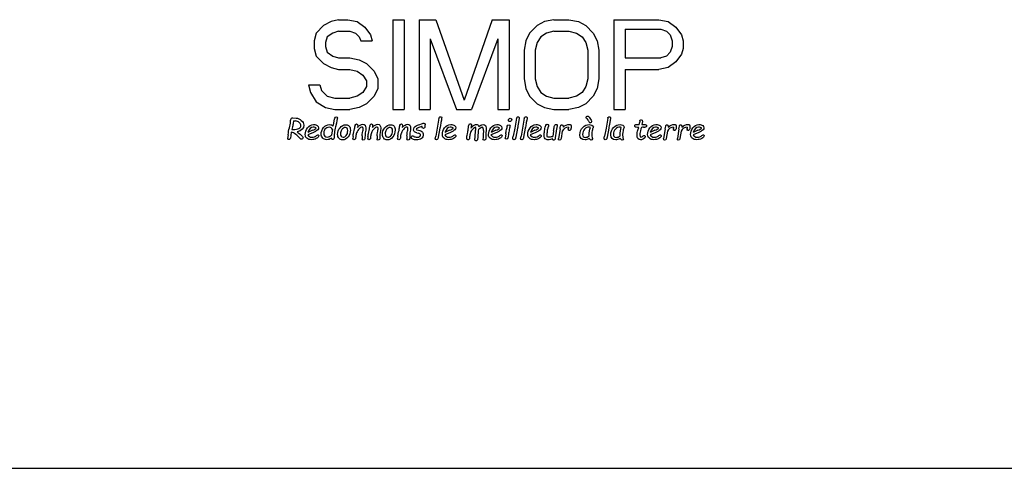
# Model space of a CAD drawing. Header units: millimetres. Extents: x 0 to 420, y 0 to 297.
# Tile 11 of 29: x 136 to 201, y 203 to 232. Entities that reach past the tile are written whole.
import ezdxf

# ---------------------------------------------------------------- set-up
doc = ezdxf.new("R2010")
doc.units = ezdxf.units.MM
doc.header["$LTSCALE"] = 23.1
doc.layers.get('0').update_dxf_attribs({"linetype": 'CONTINUOUS'})
doc.layers.add('08_SURFACES', color=7, linetype='CONTINUOUS')

msp = doc.modelspace()

# ---------------------------------------------------------------- linework, layer by layer
at = {"color": 7, "linetype": 'Continuous'}
msp.add_line((68.716, 202.533), (265.61, 202.533), dxfattribs=at)
at = {"layer": '08_SURFACES', "color": 7, "linetype": 'Continuous'}
for p, q in [((156.255, 232.106), (155.759, 231.852)), ((156.751, 232.232), (156.255, 232.106)), ((156.751, 232.232), (157.371, 232.232)), ((157.371, 232.232), (157.991, 232.106)), ((157.991, 232.106), (158.486, 231.726)), ((160.346, 232.232), (160.346, 226.282)), ((160.346, 232.232), (161.09, 232.232)), ((161.09, 232.232), (161.09, 226.282)), ((162.081, 232.232), (162.081, 226.282)), ((162.081, 232.232), (163.197, 232.232)), ((163.197, 232.232), (165.056, 226.915)), ((166.916, 232.232), (165.056, 226.915)), ((166.916, 232.232), (168.031, 232.232)), ((168.031, 232.232), (168.031, 226.282)), ((170.386, 232.106), (169.891, 231.852)), ((171.006, 232.232), (170.386, 232.106)), ((171.006, 232.232), (171.998, 232.232)), ((171.998, 232.232), (172.618, 232.106)), ((172.618, 232.106), (173.113, 231.852)), ((174.973, 232.232), (174.973, 226.282)), ((174.973, 232.232), (177.948, 232.232)), ((177.948, 232.232), (178.568, 232.106)), ((178.568, 232.106), (179.063, 231.726)), ((155.263, 231.346), (155.14, 230.84)), ((155.759, 231.852), (155.263, 231.346)), ((156.379, 231.346), (156.007, 231.093)), ((156.751, 231.473), (156.379, 231.346)), ((156.751, 231.473), (157.495, 231.473)), ((157.495, 231.473), (157.867, 231.346)), ((157.867, 231.346), (158.115, 231.093)), ((158.486, 231.726), (158.858, 231.22)), ((169.395, 231.346), (169.147, 230.84)), ((169.891, 231.852), (169.395, 231.346)), ((170.51, 231.346), (170.138, 231.093)), ((171.006, 231.473), (170.51, 231.346)), ((171.006, 231.473), (171.998, 231.473)), ((171.998, 231.473), (172.494, 231.346)), ((172.494, 231.346), (172.866, 231.093)), ((173.113, 231.852), (173.609, 231.346)), ((173.609, 231.346), (173.857, 230.84)), ((175.717, 231.599), (178.072, 231.599)), ((175.717, 231.599), (175.717, 229.7)), ((178.072, 231.599), (178.444, 231.473)), ((178.444, 231.473), (178.692, 231.22)), ((179.063, 231.726), (179.435, 231.22)), ((155.14, 230.84), (155.14, 230.333)), ((156.007, 231.093), (155.883, 230.713)), ((155.883, 230.713), (155.883, 230.46)), ((158.115, 231.093), (158.238, 230.84)), ((158.238, 230.84), (158.982, 230.84)), ((158.858, 231.22), (158.982, 230.84)), ((162.825, 230.966), (162.825, 226.282)), ((162.825, 230.966), (164.56, 226.282)), ((167.287, 230.966), (165.552, 226.282)), ((167.287, 230.966), (167.287, 226.282)), ((169.147, 230.84), (169.023, 230.207)), ((169.891, 230.713), (169.767, 230.207)), ((170.138, 231.093), (169.891, 230.713)), ((172.866, 231.093), (173.113, 230.713)), ((173.113, 230.713), (173.237, 230.207)), ((173.857, 230.84), (173.981, 230.207)), ((178.692, 231.22), (178.816, 230.84)), ((178.816, 230.84), (178.816, 230.46)), ((179.435, 231.22), (179.559, 230.84)), ((179.559, 230.84), (179.559, 230.333)), ((155.14, 230.333), (155.263, 229.827)), ((155.883, 230.46), (156.007, 230.08)), ((156.007, 230.08), (156.379, 229.827)), ((169.023, 230.207), (169.023, 228.308)), ((169.767, 230.207), (169.767, 228.308)), ((173.237, 230.207), (173.237, 228.308)), ((173.981, 230.207), (173.981, 228.308)), ((178.692, 230.08), (178.444, 229.827)), ((178.816, 230.46), (178.692, 230.08)), ((179.435, 229.954), (179.063, 229.447)), ((179.559, 230.333), (179.435, 229.954)), ((155.263, 229.827), (155.759, 229.321)), ((155.759, 229.321), (156.255, 229.067)), ((156.379, 229.827), (156.751, 229.7)), ((156.751, 229.7), (157.495, 229.7)), ((157.495, 229.7), (158.115, 229.574)), ((158.115, 229.574), (158.61, 229.321)), ((158.61, 229.321), (159.106, 228.814)), ((175.717, 229.7), (178.072, 229.7)), ((178.444, 229.827), (178.072, 229.7)), ((179.063, 229.447), (178.568, 229.067)), ((156.255, 229.067), (156.751, 228.941)), ((156.751, 228.941), (157.495, 228.941)), ((157.495, 228.941), (157.991, 228.814)), ((157.991, 228.814), (158.362, 228.561)), ((159.106, 228.814), (159.354, 228.308)), ((175.717, 228.941), (177.948, 228.941)), ((175.717, 228.941), (175.717, 226.282)), ((178.568, 229.067), (177.948, 228.941)), ((158.362, 228.561), (158.61, 228.181)), ((158.61, 228.181), (158.61, 227.801)), ((159.354, 228.308), (159.354, 227.675)), ((169.023, 228.308), (169.147, 227.675)), ((169.767, 228.308), (169.891, 227.801)), ((173.237, 228.308), (173.113, 227.801)), ((173.981, 228.308), (173.857, 227.675)), ((154.768, 227.928), (154.892, 227.422)), ((154.768, 227.928), (155.511, 227.928)), ((154.892, 227.422), (155.263, 226.789)), ((155.511, 227.928), (155.635, 227.548)), ((155.635, 227.548), (156.007, 227.168)), ((158.362, 227.422), (157.991, 227.168)), ((158.61, 227.801), (158.362, 227.422)), ((159.354, 227.675), (159.106, 227.168)), ((169.147, 227.675), (169.395, 227.168)), ((169.891, 227.801), (170.138, 227.422)), ((170.138, 227.422), (170.51, 227.168)), ((172.866, 227.422), (172.494, 227.168)), ((173.113, 227.801), (172.866, 227.422)), ((173.857, 227.675), (173.609, 227.168)), ((155.263, 226.789), (155.883, 226.409)), ((156.007, 227.168), (156.503, 227.042)), ((156.503, 227.042), (157.495, 227.042)), ((157.991, 227.168), (157.495, 227.042)), ((159.106, 227.168), (158.61, 226.662)), ((169.395, 227.168), (169.891, 226.662)), ((170.51, 227.168), (171.006, 227.042)), ((171.006, 227.042), (171.998, 227.042)), ((172.494, 227.168), (171.998, 227.042)), ((173.609, 227.168), (173.113, 226.662)), ((155.883, 226.409), (156.503, 226.282)), ((156.503, 226.282), (157.495, 226.282)), ((158.115, 226.409), (157.495, 226.282)), ((158.61, 226.662), (158.115, 226.409)), ((160.346, 226.282), (161.09, 226.282)), ((162.081, 226.282), (162.825, 226.282)), ((164.56, 226.282), (165.552, 226.282)), ((167.287, 226.282), (168.031, 226.282)), ((169.891, 226.662), (170.386, 226.409)), ((170.386, 226.409), (171.006, 226.282)), ((171.006, 226.282), (171.998, 226.282)), ((172.618, 226.409), (171.998, 226.282)), ((173.113, 226.662), (172.618, 226.409)), ((174.973, 226.282), (175.717, 226.282)), ((153.733, 225.74), (153.954, 225.723)), ((153.765, 225.544), (153.75, 225.365)), ((153.765, 225.544), (153.899, 225.533)), ((163.395, 225.706), (163.281, 225.05)), ((168.528, 225.706), (168.414, 225.05)), ((169.043, 225.706), (168.929, 225.05)), ((173.257, 225.581), (173.329, 225.445)), ((174.564, 225.706), (174.45, 225.05)), ((176.677, 225.523), (176.661, 225.409)), ((176.846, 225.395), (176.827, 225.284)), ((153.622, 224.796), (153.598, 224.57)), ((153.703, 225.139), (153.654, 224.954)), ((153.654, 224.954), (153.735, 224.954)), ((155.088, 224.771), (154.711, 224.604)), ((155.023, 224.909), (154.723, 224.773)), ((156.311, 224.751), (156.289, 224.593)), ((156.348, 224.965), (156.311, 224.751)), ((157.843, 225.231), (157.834, 225.154)), ((158.025, 225.213), (158.009, 225.105)), ((158.548, 224.924), (158.517, 224.747)), ((158.828, 225.231), (158.82, 225.154)), ((159.01, 225.213), (158.995, 225.105)), ((159.534, 224.924), (159.503, 224.747)), ((160.804, 225.231), (160.796, 225.154)), ((160.986, 225.213), (160.971, 225.105)), ((161.51, 224.924), (161.479, 224.747)), ((161.933, 224.751), (162.025, 224.73)), ((162.475, 225.304), (162.471, 225.237)), ((162.471, 225.237), (162.472, 225.174)), ((163.281, 225.05), (163.18, 224.52)), ((163.462, 225.05), (163.35, 224.449)), ((164.159, 224.771), (163.782, 224.604)), ((164.094, 224.909), (163.794, 224.773)), ((165.549, 224.898), (165.497, 224.839)), ((165.524, 225.139), (165.512, 225.041)), ((165.53, 225.163), (165.524, 225.139)), ((165.679, 225.021), (165.549, 224.898)), ((165.982, 224.793), (165.969, 224.546)), ((166.336, 224.902), (166.323, 224.615)), ((167.216, 224.771), (166.839, 224.604)), ((167.152, 224.909), (166.851, 224.773)), ((168.414, 225.05), (168.313, 224.52)), ((168.595, 225.05), (168.483, 224.449)), ((168.929, 225.05), (168.829, 224.52)), ((169.111, 225.05), (168.998, 224.449)), ((169.808, 224.771), (169.431, 224.604)), ((169.743, 224.909), (169.443, 224.773)), ((170.974, 224.873), (170.922, 224.508)), ((171.156, 224.864), (171.123, 224.665)), ((171.226, 225.213), (171.156, 224.864)), ((171.409, 225.003), (171.306, 224.359)), ((171.556, 224.862), (171.478, 224.359)), ((171.954, 225.007), (171.949, 224.957)), ((171.966, 225.124), (171.957, 225.046)), ((172.135, 225.071), (172.126, 225.007)), ((174.45, 225.05), (174.35, 224.52)), ((174.632, 225.05), (174.519, 224.449)), ((176.456, 225.299), (176.646, 225.284)), ((176.93, 225.114), (177.021, 225.111)), ((177.742, 224.771), (177.365, 224.604)), ((177.678, 224.909), (177.377, 224.773)), ((178.364, 225.003), (178.262, 224.359)), ((178.511, 224.862), (178.434, 224.359)), ((178.909, 225.007), (178.905, 224.957)), ((178.921, 225.124), (178.912, 225.046)), ((179.09, 225.071), (179.081, 225.007)), ((179.269, 225.003), (179.167, 224.359)), ((179.416, 224.862), (179.339, 224.359)), ((179.814, 225.007), (179.809, 224.957)), ((179.826, 225.124), (179.817, 225.046)), ((179.995, 225.071), (179.986, 225.007)), ((180.584, 224.771), (180.207, 224.604)), ((180.519, 224.909), (180.219, 224.773)), ((153.415, 224.606), (153.386, 224.372)), ((153.598, 224.57), (153.573, 224.39)), ((157.712, 224.507), (157.698, 224.356)), ((157.892, 224.507), (157.883, 224.391)), ((158.318, 224.55), (158.312, 224.348)), ((158.698, 224.507), (158.684, 224.356)), ((158.878, 224.507), (158.869, 224.391)), ((159.304, 224.55), (159.298, 224.348)), ((160.674, 224.507), (160.66, 224.356)), ((160.854, 224.507), (160.845, 224.391)), ((161.28, 224.55), (161.274, 224.348)), ((167.819, 224.676), (167.782, 224.394)), ((173.55, 224.367), (173.554, 224.352)), ((175.592, 224.367), (175.596, 224.352))]:
    msp.add_line(p, q, dxfattribs=at)
for centre, radius, start, end in [((167.699, 224.676), 1.721, 170.38657, 176.12268), ((169.165, 224.335), 2.855, 174.3651, 180.07638)]:
    msp.add_arc(centre, radius, start, end, dxfattribs=at)
for points in [[(153.502, 225.075), (153.542, 225.218), (153.566, 225.348), (153.573, 225.465)], [(153.573, 225.465), (153.578, 225.544), (153.583, 225.598), (153.591, 225.627)], [(153.591, 225.627), (153.598, 225.655), (153.614, 225.682), (153.641, 225.706)], [(153.641, 225.706), (153.668, 225.73), (153.698, 225.742), (153.733, 225.74)], [(154.154, 225.419), (154.077, 225.484), (153.992, 225.522), (153.899, 225.533)], [(153.954, 225.723), (154.065, 225.715), (154.176, 225.662), (154.288, 225.568)], [(154.269, 225.212), (154.269, 225.285), (154.231, 225.354), (154.154, 225.419)], [(154.288, 225.568), (154.4, 225.474), (154.456, 225.366), (154.456, 225.245)], [(156.399, 225.19), (156.456, 225.482), (156.493, 225.655), (156.511, 225.71)], [(156.511, 225.71), (156.529, 225.765), (156.562, 225.792), (156.61, 225.792)], [(156.679, 225.729), (156.679, 225.686), (156.637, 225.49), (156.553, 225.139)], [(156.61, 225.792), (156.656, 225.792), (156.679, 225.771), (156.679, 225.729)], [(163.395, 225.706), (163.402, 225.749), (163.414, 225.776), (163.434, 225.789)], [(163.434, 225.789), (163.453, 225.801), (163.475, 225.808), (163.5, 225.808)], [(163.579, 225.74), (163.579, 225.714), (163.548, 225.536), (163.488, 225.206)], [(163.5, 225.808), (163.552, 225.808), (163.579, 225.785), (163.579, 225.74)], [(167.992, 225.581), (167.992, 225.613), (168.005, 225.641), (168.031, 225.666)], [(168.018, 225.517), (168.001, 225.534), (167.992, 225.555), (167.992, 225.581)], [(168.084, 225.491), (168.058, 225.491), (168.036, 225.5), (168.018, 225.517)], [(168.031, 225.666), (168.057, 225.691), (168.085, 225.704), (168.118, 225.704)], [(168.173, 225.529), (168.147, 225.503), (168.117, 225.491), (168.084, 225.491)], [(168.118, 225.704), (168.146, 225.704), (168.169, 225.695), (168.186, 225.677)], [(168.211, 225.616), (168.211, 225.582), (168.198, 225.554), (168.173, 225.529)], [(168.186, 225.677), (168.202, 225.66), (168.211, 225.639), (168.211, 225.616)], [(168.528, 225.706), (168.535, 225.749), (168.547, 225.776), (168.566, 225.789)], [(168.566, 225.789), (168.586, 225.801), (168.608, 225.808), (168.632, 225.808)], [(168.712, 225.74), (168.712, 225.714), (168.681, 225.536), (168.621, 225.206)], [(168.632, 225.808), (168.685, 225.808), (168.712, 225.785), (168.712, 225.74)], [(169.043, 225.706), (169.051, 225.749), (169.063, 225.776), (169.082, 225.789)], [(169.082, 225.789), (169.101, 225.801), (169.123, 225.808), (169.148, 225.808)], [(169.227, 225.74), (169.227, 225.714), (169.197, 225.536), (169.136, 225.206)], [(169.148, 225.808), (169.201, 225.808), (169.227, 225.785), (169.227, 225.74)], [(173.137, 225.753), (173.137, 225.779), (173.147, 225.801), (173.168, 225.821)], [(173.162, 225.699), (173.146, 225.714), (173.137, 225.732), (173.137, 225.753)], [(173.257, 225.581), (173.234, 225.624), (173.202, 225.663), (173.162, 225.699)], [(173.168, 225.821), (173.189, 225.84), (173.211, 225.85), (173.233, 225.85)], [(173.233, 225.85), (173.27, 225.85), (173.321, 225.802), (173.388, 225.707)], [(173.389, 225.406), (173.362, 225.406), (173.341, 225.419), (173.329, 225.445)], [(173.388, 225.707), (173.455, 225.611), (173.489, 225.541), (173.489, 225.499)], [(173.458, 225.435), (173.437, 225.415), (173.414, 225.406), (173.389, 225.406)], [(173.489, 225.499), (173.489, 225.476), (173.478, 225.455), (173.458, 225.435)], [(174.564, 225.706), (174.572, 225.749), (174.584, 225.776), (174.603, 225.789)], [(174.603, 225.789), (174.622, 225.801), (174.644, 225.808), (174.669, 225.808)], [(174.748, 225.74), (174.748, 225.714), (174.718, 225.536), (174.657, 225.206)], [(174.669, 225.808), (174.722, 225.808), (174.748, 225.785), (174.748, 225.74)], [(176.654, 225.339), (176.655, 225.359), (176.657, 225.383), (176.661, 225.409)], [(176.677, 225.523), (176.68, 225.548), (176.691, 225.569), (176.711, 225.586)], [(176.711, 225.586), (176.73, 225.603), (176.753, 225.612), (176.78, 225.612)], [(176.78, 225.612), (176.831, 225.612), (176.857, 225.57), (176.857, 225.488)], [(176.857, 225.488), (176.857, 225.464), (176.853, 225.433), (176.846, 225.395)], [(153.415, 224.606), (153.436, 224.781), (153.464, 224.938), (153.502, 225.075)], [(154.232, 224.347), (154.028, 224.586), (153.825, 224.736), (153.622, 224.796)], [(153.736, 225.276), (153.729, 225.238), (153.717, 225.192), (153.703, 225.139)], [(153.735, 224.954), (153.913, 224.954), (154.048, 224.982), (154.136, 225.039)], [(153.75, 225.365), (153.748, 225.345), (153.743, 225.315), (153.736, 225.276)], [(154.456, 225.245), (154.456, 225.037), (154.307, 224.888), (154.01, 224.798)], [(154.01, 224.798), (154.113, 224.739), (154.204, 224.672), (154.283, 224.598)], [(154.136, 225.039), (154.224, 225.095), (154.269, 225.153), (154.269, 225.212)], [(154.55, 224.627), (154.55, 224.778), (154.6, 224.925), (154.703, 225.07)], [(154.703, 225.07), (154.805, 225.215), (154.938, 225.287), (155.1, 225.287)], [(155.075, 225.122), (154.924, 225.122), (154.806, 225.005), (154.723, 224.773)], [(155.023, 224.909), (155.15, 224.967), (155.237, 225.013), (155.283, 225.048)], [(155.283, 225.048), (155.238, 225.097), (155.169, 225.122), (155.075, 225.122)], [(155.257, 224.849), (155.214, 224.827), (155.157, 224.802), (155.088, 224.771)], [(155.1, 225.287), (155.208, 225.287), (155.291, 225.269), (155.348, 225.233)], [(155.377, 224.939), (155.34, 224.9), (155.3, 224.87), (155.257, 224.849)], [(155.348, 225.233), (155.405, 225.196), (155.433, 225.146), (155.433, 225.079)], [(155.433, 225.079), (155.433, 225.024), (155.414, 224.977), (155.377, 224.939)], [(155.603, 224.656), (155.603, 224.816), (155.655, 224.962), (155.76, 225.091)], [(155.76, 225.091), (155.865, 225.22), (155.999, 225.285), (156.163, 225.285)], [(155.857, 224.978), (155.798, 224.886), (155.77, 224.793), (155.77, 224.7)], [(156.141, 225.114), (156.01, 225.114), (155.915, 225.068), (155.857, 224.978)], [(156.348, 224.965), (156.318, 225.065), (156.249, 225.114), (156.141, 225.114)], [(156.163, 225.285), (156.263, 225.285), (156.341, 225.253), (156.399, 225.19)], [(156.48, 224.736), (156.461, 224.596), (156.452, 224.485), (156.454, 224.394)], [(156.553, 225.139), (156.522, 225.01), (156.498, 224.876), (156.48, 224.736)], [(156.693, 224.642), (156.693, 224.804), (156.746, 224.951), (156.851, 225.082)], [(156.851, 225.082), (156.956, 225.214), (157.089, 225.28), (157.251, 225.28)], [(156.967, 224.952), (156.906, 224.857), (156.875, 224.761), (156.875, 224.666)], [(157.203, 225.094), (157.107, 225.094), (157.028, 225.046), (156.967, 224.952)], [(157.361, 224.896), (157.361, 225.028), (157.309, 225.094), (157.203, 225.094)], [(157.251, 225.28), (157.343, 225.28), (157.413, 225.248), (157.462, 225.183)], [(157.268, 224.569), (157.329, 224.643), (157.361, 224.751), (157.361, 224.896)], [(157.535, 224.927), (157.535, 224.752), (157.486, 224.599), (157.388, 224.469)], [(157.462, 225.183), (157.511, 225.119), (157.535, 225.033), (157.535, 224.927)], [(157.712, 224.507), (157.717, 224.565), (157.735, 224.665), (157.769, 224.804)], [(157.769, 224.804), (157.804, 224.945), (157.825, 225.062), (157.834, 225.154)], [(157.843, 225.231), (157.846, 225.261), (157.857, 225.285), (157.877, 225.303)], [(157.877, 225.303), (157.898, 225.321), (157.922, 225.331), (157.951, 225.331)], [(158.082, 224.965), (157.997, 224.858), (157.946, 224.763), (157.928, 224.68)], [(157.951, 225.331), (158.007, 225.331), (158.032, 225.292), (158.025, 225.213)], [(158.009, 225.105), (158.132, 225.241), (158.249, 225.31), (158.359, 225.31)], [(158.329, 225.124), (158.248, 225.124), (158.165, 225.07), (158.082, 224.965)], [(158.318, 224.55), (158.319, 224.603), (158.326, 224.672), (158.34, 224.756)], [(158.382, 225.023), (158.382, 225.09), (158.364, 225.124), (158.329, 225.124)], [(158.34, 224.756), (158.353, 224.839), (158.364, 224.896), (158.373, 224.926)], [(158.359, 225.31), (158.492, 225.31), (158.558, 225.227), (158.558, 225.063)], [(158.373, 224.926), (158.379, 224.964), (158.382, 224.996), (158.382, 225.023)], [(158.517, 224.747), (158.509, 224.7), (158.505, 224.634), (158.505, 224.55)], [(158.558, 225.063), (158.558, 225.022), (158.554, 224.976), (158.548, 224.924)], [(158.698, 224.507), (158.703, 224.565), (158.721, 224.665), (158.755, 224.804)], [(158.755, 224.804), (158.79, 224.945), (158.811, 225.062), (158.82, 225.154)], [(158.828, 225.231), (158.831, 225.261), (158.843, 225.285), (158.863, 225.303)], [(158.863, 225.303), (158.883, 225.321), (158.907, 225.331), (158.937, 225.331)], [(159.067, 224.965), (158.983, 224.858), (158.932, 224.763), (158.914, 224.68)], [(158.937, 225.331), (158.993, 225.331), (159.018, 225.292), (159.01, 225.213)], [(158.995, 225.105), (159.118, 225.241), (159.235, 225.31), (159.345, 225.31)], [(159.315, 225.124), (159.234, 225.124), (159.151, 225.07), (159.067, 224.965)], [(159.304, 224.55), (159.305, 224.603), (159.312, 224.672), (159.325, 224.756)], [(159.368, 225.023), (159.368, 225.09), (159.35, 225.124), (159.315, 225.124)], [(159.325, 224.756), (159.339, 224.839), (159.35, 224.896), (159.359, 224.926)], [(159.345, 225.31), (159.477, 225.31), (159.544, 225.227), (159.544, 225.063)], [(159.359, 224.926), (159.364, 224.964), (159.368, 224.996), (159.368, 225.023)], [(159.503, 224.747), (159.495, 224.7), (159.49, 224.634), (159.49, 224.55)], [(159.544, 225.063), (159.544, 225.022), (159.54, 224.976), (159.534, 224.924)], [(159.655, 224.642), (159.655, 224.804), (159.707, 224.951), (159.813, 225.082)], [(159.813, 225.082), (159.918, 225.214), (160.051, 225.28), (160.213, 225.28)], [(159.929, 224.952), (159.867, 224.857), (159.837, 224.761), (159.837, 224.666)], [(160.164, 225.094), (160.069, 225.094), (159.99, 225.046), (159.929, 224.952)], [(160.323, 224.896), (160.323, 225.028), (160.271, 225.094), (160.164, 225.094)], [(160.213, 225.28), (160.305, 225.28), (160.375, 225.248), (160.424, 225.183)], [(160.229, 224.569), (160.291, 224.643), (160.323, 224.751), (160.323, 224.896)], [(160.497, 224.927), (160.497, 224.752), (160.448, 224.599), (160.35, 224.469)], [(160.424, 225.183), (160.472, 225.119), (160.497, 225.033), (160.497, 224.927)], [(160.674, 224.507), (160.679, 224.565), (160.697, 224.665), (160.731, 224.804)], [(160.731, 224.804), (160.766, 224.945), (160.787, 225.062), (160.796, 225.154)], [(160.804, 225.231), (160.808, 225.261), (160.819, 225.285), (160.839, 225.303)], [(160.839, 225.303), (160.86, 225.321), (160.883, 225.331), (160.913, 225.331)], [(161.043, 224.965), (160.959, 224.858), (160.908, 224.763), (160.89, 224.68)], [(160.913, 225.331), (160.969, 225.331), (160.994, 225.292), (160.986, 225.213)], [(160.971, 225.105), (161.094, 225.241), (161.211, 225.31), (161.321, 225.31)], [(161.291, 225.124), (161.21, 225.124), (161.127, 225.07), (161.043, 224.965)], [(161.28, 224.55), (161.281, 224.603), (161.288, 224.672), (161.301, 224.756)], [(161.344, 225.023), (161.344, 225.09), (161.326, 225.124), (161.291, 225.124)], [(161.301, 224.756), (161.315, 224.839), (161.326, 224.896), (161.335, 224.926)], [(161.321, 225.31), (161.454, 225.31), (161.52, 225.227), (161.52, 225.063)], [(161.335, 224.926), (161.34, 224.964), (161.344, 224.996), (161.344, 225.023)], [(161.479, 224.747), (161.471, 224.7), (161.466, 224.634), (161.466, 224.55)], [(161.52, 225.063), (161.52, 225.022), (161.516, 224.976), (161.51, 224.924)], [(161.717, 224.929), (161.717, 224.984), (161.731, 225.037), (161.761, 225.089)], [(161.753, 224.828), (161.729, 224.858), (161.717, 224.892), (161.717, 224.929)], [(161.933, 224.751), (161.837, 224.773), (161.777, 224.799), (161.753, 224.828)], [(161.761, 225.089), (161.789, 225.139), (161.83, 225.18), (161.882, 225.211)], [(161.882, 225.211), (161.934, 225.241), (162.017, 225.272), (162.131, 225.302)], [(161.973, 225.058), (161.929, 225.03), (161.904, 224.997), (161.899, 224.958)], [(161.899, 224.958), (161.913, 224.953), (161.931, 224.948), (161.949, 224.945)], [(161.949, 224.945), (162.093, 224.919), (162.197, 224.88), (162.262, 224.828)], [(162.201, 225.143), (162.093, 225.114), (162.016, 225.085), (161.973, 225.058)], [(162.175, 224.586), (162.175, 224.656), (162.125, 224.703), (162.025, 224.73)], [(162.131, 225.302), (162.219, 225.326), (162.279, 225.345), (162.313, 225.361)], [(162.292, 225.169), (162.268, 225.161), (162.238, 225.153), (162.201, 225.143)], [(162.262, 224.828), (162.326, 224.777), (162.359, 224.707), (162.359, 224.621)], [(162.305, 225.061), (162.296, 225.079), (162.292, 225.114), (162.292, 225.169)], [(162.366, 225.035), (162.334, 225.035), (162.313, 225.044), (162.305, 225.061)], [(162.313, 225.361), (162.337, 225.372), (162.366, 225.378), (162.398, 225.378)], [(162.438, 225.063), (162.414, 225.045), (162.391, 225.035), (162.366, 225.035)], [(162.398, 225.378), (162.449, 225.378), (162.475, 225.353), (162.475, 225.304)], [(162.472, 225.174), (162.474, 225.118), (162.462, 225.081), (162.438, 225.063)], [(163.488, 225.206), (163.477, 225.15), (163.469, 225.098), (163.462, 225.05)], [(163.621, 224.627), (163.621, 224.778), (163.672, 224.925), (163.774, 225.07)], [(163.774, 225.07), (163.877, 225.215), (164.009, 225.287), (164.172, 225.287)], [(164.146, 225.122), (163.995, 225.122), (163.877, 225.005), (163.794, 224.773)], [(164.094, 224.909), (164.221, 224.967), (164.308, 225.013), (164.355, 225.048)], [(164.355, 225.048), (164.31, 225.097), (164.24, 225.122), (164.146, 225.122)], [(164.328, 224.849), (164.285, 224.827), (164.229, 224.802), (164.159, 224.771)], [(164.172, 225.287), (164.279, 225.287), (164.362, 225.269), (164.419, 225.233)], [(164.449, 224.939), (164.412, 224.9), (164.371, 224.87), (164.328, 224.849)], [(164.419, 225.233), (164.476, 225.196), (164.505, 225.146), (164.505, 225.079)], [(164.505, 225.079), (164.505, 225.024), (164.485, 224.977), (164.449, 224.939)], [(165.278, 224.681), (165.302, 224.777), (165.315, 224.837), (165.318, 224.862)], [(165.318, 224.862), (165.321, 224.885), (165.325, 224.93), (165.33, 224.992)], [(165.33, 224.992), (165.342, 225.144), (165.362, 225.241), (165.386, 225.284)], [(165.386, 225.284), (165.409, 225.326), (165.437, 225.348), (165.47, 225.348)], [(165.497, 224.839), (165.492, 224.814), (165.479, 224.76), (165.459, 224.678)], [(165.47, 225.348), (165.492, 225.348), (165.511, 225.339), (165.527, 225.321)], [(165.512, 225.041), (165.552, 225.106), (165.608, 225.166), (165.68, 225.219)], [(165.527, 225.321), (165.544, 225.303), (165.552, 225.283), (165.552, 225.261)], [(165.552, 225.261), (165.552, 225.249), (165.545, 225.216), (165.53, 225.163)], [(165.824, 225.114), (165.776, 225.096), (165.729, 225.065), (165.679, 225.021)], [(165.68, 225.219), (165.751, 225.273), (165.808, 225.299), (165.851, 225.299)], [(165.798, 224.634), (165.807, 224.781), (165.817, 224.89), (165.828, 224.964)], [(165.835, 225.043), (165.835, 225.07), (165.832, 225.094), (165.824, 225.114)], [(165.828, 224.964), (165.832, 224.993), (165.835, 225.02), (165.835, 225.043)], [(165.851, 225.299), (165.946, 225.299), (166.005, 225.251), (166.026, 225.156)], [(166.143, 225.055), (166.078, 225.02), (166.031, 224.989), (166.003, 224.964)], [(166.026, 225.156), (166.107, 225.245), (166.208, 225.29), (166.327, 225.29)], [(166.268, 225.109), (166.248, 225.109), (166.207, 225.09), (166.143, 225.055)], [(166.321, 225.033), (166.31, 225.083), (166.292, 225.109), (166.268, 225.109)], [(166.336, 224.902), (166.338, 224.94), (166.333, 224.984), (166.321, 225.033)], [(166.327, 225.29), (166.451, 225.29), (166.514, 225.218), (166.514, 225.076)], [(166.514, 225.076), (166.514, 224.96), (166.51, 224.817), (166.504, 224.65)], [(166.678, 224.627), (166.678, 224.778), (166.729, 224.925), (166.832, 225.07)], [(166.832, 225.07), (166.934, 225.215), (167.066, 225.287), (167.229, 225.287)], [(167.203, 225.122), (167.053, 225.122), (166.935, 225.005), (166.851, 224.773)], [(167.152, 224.909), (167.279, 224.967), (167.365, 225.013), (167.412, 225.048)], [(167.412, 225.048), (167.367, 225.097), (167.297, 225.122), (167.203, 225.122)], [(167.386, 224.849), (167.342, 224.827), (167.286, 224.802), (167.216, 224.771)], [(167.229, 225.287), (167.337, 225.287), (167.42, 225.269), (167.476, 225.233)], [(167.506, 224.939), (167.469, 224.9), (167.429, 224.87), (167.386, 224.849)], [(167.476, 225.233), (167.534, 225.196), (167.562, 225.146), (167.562, 225.079)], [(167.562, 225.079), (167.562, 225.024), (167.543, 224.977), (167.506, 224.939)], [(167.819, 224.676), (167.828, 224.749), (167.844, 224.844), (167.871, 224.96)], [(167.871, 224.96), (167.894, 225.065), (167.908, 225.137), (167.915, 225.177)], [(167.915, 225.177), (167.926, 225.238), (167.961, 225.269), (168.021, 225.269)], [(168.052, 224.96), (168.024, 224.83), (168.005, 224.736), (167.998, 224.676)], [(168.021, 225.269), (168.072, 225.269), (168.098, 225.245), (168.098, 225.197)], [(168.098, 225.197), (168.098, 225.181), (168.083, 225.102), (168.052, 224.96)], [(168.621, 225.206), (168.61, 225.15), (168.602, 225.098), (168.595, 225.05)], [(169.136, 225.206), (169.126, 225.15), (169.118, 225.098), (169.111, 225.05)], [(169.27, 224.627), (169.27, 224.778), (169.32, 224.925), (169.423, 225.07)], [(169.423, 225.07), (169.525, 225.215), (169.658, 225.287), (169.82, 225.287)], [(169.795, 225.122), (169.644, 225.122), (169.526, 225.005), (169.443, 224.773)], [(169.743, 224.909), (169.87, 224.967), (169.957, 225.013), (170.003, 225.048)], [(170.003, 225.048), (169.958, 225.097), (169.889, 225.122), (169.795, 225.122)], [(169.977, 224.849), (169.934, 224.827), (169.877, 224.802), (169.808, 224.771)], [(169.82, 225.287), (169.928, 225.287), (170.011, 225.269), (170.068, 225.233)], [(170.097, 224.939), (170.06, 224.9), (170.02, 224.87), (169.977, 224.849)], [(170.068, 225.233), (170.125, 225.196), (170.153, 225.146), (170.153, 225.079)], [(170.153, 225.079), (170.153, 225.024), (170.134, 224.977), (170.097, 224.939)], [(170.357, 224.499), (170.357, 224.59), (170.361, 224.689), (170.37, 224.795)], [(170.37, 224.795), (170.38, 224.901), (170.397, 225.005), (170.424, 225.106)], [(170.424, 225.106), (170.451, 225.207), (170.474, 225.267), (170.493, 225.284)], [(170.493, 225.284), (170.511, 225.3), (170.534, 225.308), (170.562, 225.308)], [(170.555, 224.842), (170.542, 224.747), (170.536, 224.664), (170.536, 224.594)], [(170.605, 225.082), (170.586, 225.018), (170.568, 224.938), (170.555, 224.842)], [(170.562, 225.308), (170.586, 225.308), (170.606, 225.301), (170.62, 225.288)], [(170.643, 225.237), (170.643, 225.216), (170.63, 225.165), (170.605, 225.082)], [(170.62, 225.288), (170.635, 225.274), (170.643, 225.257), (170.643, 225.237)], [(170.974, 224.873), (170.979, 224.905), (170.992, 224.975), (171.012, 225.082)], [(171.012, 225.082), (171.032, 225.19), (171.054, 225.253), (171.074, 225.273)], [(171.074, 225.273), (171.094, 225.293), (171.12, 225.303), (171.151, 225.303)], [(171.151, 225.303), (171.178, 225.303), (171.198, 225.294), (171.212, 225.277)], [(171.212, 225.277), (171.226, 225.26), (171.231, 225.239), (171.226, 225.213)], [(171.409, 225.003), (171.432, 225.149), (171.451, 225.232), (171.466, 225.25)], [(171.466, 225.25), (171.482, 225.269), (171.505, 225.278), (171.536, 225.278)], [(171.536, 225.278), (171.585, 225.278), (171.61, 225.243), (171.61, 225.175)], [(171.966, 225.124), (171.782, 225.104), (171.646, 225.017), (171.556, 224.862)], [(171.606, 225.125), (171.739, 225.239), (171.878, 225.297), (172.025, 225.297)], [(171.61, 225.175), (171.61, 225.16), (171.608, 225.144), (171.606, 225.125)], [(172.014, 224.892), (171.97, 224.892), (171.949, 224.913), (171.949, 224.957)], [(171.954, 225.007), (171.954, 225.017), (171.955, 225.03), (171.957, 225.046)], [(172.092, 224.93), (172.073, 224.905), (172.048, 224.892), (172.014, 224.892)], [(172.025, 225.297), (172.103, 225.297), (172.142, 225.249), (172.142, 225.153)], [(172.126, 225.007), (172.122, 224.982), (172.11, 224.956), (172.092, 224.93)], [(172.142, 225.153), (172.142, 225.128), (172.14, 225.101), (172.135, 225.071)], [(172.718, 224.606), (172.718, 224.808), (172.781, 224.973), (172.91, 225.099)], [(173.033, 224.985), (172.945, 224.893), (172.901, 224.778), (172.901, 224.641)], [(172.91, 225.099), (173.039, 225.224), (173.18, 225.287), (173.333, 225.287)], [(173.32, 225.124), (173.217, 225.124), (173.122, 225.077), (173.033, 224.985)], [(173.412, 225.09), (173.374, 225.112), (173.342, 225.124), (173.32, 225.124)], [(173.333, 225.287), (173.392, 225.287), (173.454, 225.272), (173.517, 225.241)], [(173.333, 224.54), (173.342, 224.796), (173.369, 224.979), (173.412, 225.09)], [(173.535, 224.869), (173.513, 224.755), (173.502, 224.672), (173.502, 224.622)], [(173.517, 225.241), (173.58, 225.211), (173.613, 225.176), (173.613, 225.136)], [(173.588, 225.077), (173.575, 225.053), (173.557, 224.983), (173.535, 224.869)], [(173.613, 225.136), (173.613, 225.11), (173.604, 225.09), (173.588, 225.077)], [(174.657, 225.206), (174.647, 225.15), (174.639, 225.098), (174.632, 225.05)], [(174.76, 224.606), (174.76, 224.808), (174.824, 224.973), (174.953, 225.099)], [(175.076, 224.985), (174.987, 224.893), (174.943, 224.778), (174.943, 224.641)], [(174.953, 225.099), (175.081, 225.224), (175.222, 225.287), (175.375, 225.287)], [(175.363, 225.124), (175.26, 225.124), (175.164, 225.077), (175.076, 224.985)], [(175.454, 225.09), (175.416, 225.112), (175.385, 225.124), (175.363, 225.124)], [(175.375, 225.287), (175.434, 225.287), (175.496, 225.272), (175.559, 225.241)], [(175.375, 224.54), (175.385, 224.796), (175.411, 224.979), (175.454, 225.09)], [(175.578, 224.869), (175.556, 224.755), (175.545, 224.672), (175.545, 224.622)], [(175.559, 225.241), (175.623, 225.211), (175.655, 225.176), (175.655, 225.136)], [(175.63, 225.077), (175.617, 225.053), (175.6, 224.983), (175.578, 224.869)], [(175.655, 225.136), (175.655, 225.11), (175.647, 225.09), (175.63, 225.077)], [(176.353, 225.205), (176.353, 225.231), (176.362, 225.253), (176.38, 225.272)], [(176.381, 225.131), (176.362, 225.147), (176.353, 225.171), (176.353, 225.205)], [(176.38, 225.272), (176.399, 225.29), (176.424, 225.299), (176.456, 225.299)], [(176.61, 225.098), (176.477, 225.104), (176.401, 225.115), (176.381, 225.131)], [(176.501, 224.579), (176.501, 224.687), (176.525, 224.818), (176.574, 224.975)], [(176.574, 224.975), (176.586, 225.015), (176.598, 225.056), (176.61, 225.098)], [(176.646, 225.284), (176.65, 225.299), (176.653, 225.318), (176.654, 225.339)], [(176.763, 225.002), (176.712, 224.832), (176.686, 224.702), (176.686, 224.613)], [(176.792, 225.105), (176.784, 225.076), (176.774, 225.041), (176.763, 225.002)], [(176.93, 225.114), (176.884, 225.116), (176.838, 225.111), (176.792, 225.105)], [(176.827, 225.284), (176.909, 225.294), (176.953, 225.299), (176.959, 225.299)], [(176.959, 225.299), (177.022, 225.299), (177.066, 225.293), (177.09, 225.28)], [(177.095, 225.138), (177.075, 225.12), (177.05, 225.111), (177.021, 225.111)], [(177.09, 225.28), (177.114, 225.267), (177.126, 225.244), (177.126, 225.211)], [(177.126, 225.211), (177.126, 225.181), (177.115, 225.157), (177.095, 225.138)], [(177.204, 224.627), (177.204, 224.778), (177.255, 224.925), (177.358, 225.07)], [(177.358, 225.07), (177.46, 225.215), (177.592, 225.287), (177.755, 225.287)], [(177.729, 225.122), (177.579, 225.122), (177.461, 225.005), (177.377, 224.773)], [(177.678, 224.909), (177.805, 224.967), (177.891, 225.013), (177.938, 225.048)], [(177.938, 225.048), (177.893, 225.097), (177.823, 225.122), (177.729, 225.122)], [(177.912, 224.849), (177.868, 224.827), (177.812, 224.802), (177.742, 224.771)], [(177.755, 225.287), (177.863, 225.287), (177.946, 225.269), (178.002, 225.233)], [(178.032, 224.939), (177.995, 224.9), (177.955, 224.87), (177.912, 224.849)], [(178.002, 225.233), (178.06, 225.196), (178.088, 225.146), (178.088, 225.079)], [(178.088, 225.079), (178.088, 225.024), (178.069, 224.977), (178.032, 224.939)], [(178.364, 225.003), (178.387, 225.149), (178.406, 225.232), (178.422, 225.25)], [(178.422, 225.25), (178.437, 225.269), (178.46, 225.278), (178.492, 225.278)], [(178.492, 225.278), (178.54, 225.278), (178.565, 225.243), (178.565, 225.175)], [(178.921, 225.124), (178.737, 225.104), (178.601, 225.017), (178.511, 224.862)], [(178.562, 225.125), (178.694, 225.239), (178.834, 225.297), (178.98, 225.297)], [(178.565, 225.175), (178.565, 225.16), (178.563, 225.144), (178.562, 225.125)], [(178.97, 224.892), (178.926, 224.892), (178.905, 224.913), (178.905, 224.957)], [(178.909, 225.007), (178.909, 225.017), (178.91, 225.03), (178.912, 225.046)], [(179.047, 224.93), (179.029, 224.905), (179.003, 224.892), (178.97, 224.892)], [(178.98, 225.297), (179.058, 225.297), (179.098, 225.249), (179.098, 225.153)], [(179.081, 225.007), (179.078, 224.982), (179.066, 224.956), (179.047, 224.93)], [(179.098, 225.153), (179.098, 225.128), (179.095, 225.101), (179.09, 225.071)], [(179.269, 225.003), (179.292, 225.149), (179.311, 225.232), (179.327, 225.25)], [(179.327, 225.25), (179.342, 225.269), (179.365, 225.278), (179.397, 225.278)], [(179.397, 225.278), (179.445, 225.278), (179.47, 225.243), (179.47, 225.175)], [(179.826, 225.124), (179.642, 225.104), (179.506, 225.017), (179.416, 224.862)], [(179.466, 225.125), (179.599, 225.239), (179.739, 225.297), (179.885, 225.297)], [(179.47, 225.175), (179.47, 225.16), (179.468, 225.144), (179.466, 225.125)], [(179.875, 224.892), (179.831, 224.892), (179.809, 224.913), (179.809, 224.957)], [(179.814, 225.007), (179.814, 225.017), (179.815, 225.03), (179.817, 225.046)], [(179.952, 224.93), (179.934, 224.905), (179.908, 224.892), (179.875, 224.892)], [(179.885, 225.297), (179.963, 225.297), (180.003, 225.249), (180.003, 225.153)], [(179.986, 225.007), (179.982, 224.982), (179.97, 224.956), (179.952, 224.93)], [(180.003, 225.153), (180.003, 225.128), (180, 225.101), (179.995, 225.071)], [(180.046, 224.627), (180.046, 224.778), (180.096, 224.925), (180.199, 225.07)], [(180.199, 225.07), (180.301, 225.215), (180.434, 225.287), (180.597, 225.287)], [(180.571, 225.122), (180.42, 225.122), (180.302, 225.005), (180.219, 224.773)], [(180.519, 224.909), (180.646, 224.967), (180.733, 225.013), (180.78, 225.048)], [(180.78, 225.048), (180.734, 225.097), (180.665, 225.122), (180.571, 225.122)], [(180.753, 224.849), (180.71, 224.827), (180.654, 224.802), (180.584, 224.771)], [(180.597, 225.287), (180.704, 225.287), (180.787, 225.269), (180.844, 225.233)], [(180.873, 224.939), (180.837, 224.9), (180.796, 224.87), (180.753, 224.849)], [(180.844, 225.233), (180.901, 225.196), (180.929, 225.146), (180.929, 225.079)], [(180.929, 225.079), (180.929, 225.024), (180.91, 224.977), (180.873, 224.939)], [(153.408, 224.318), (153.393, 224.333), (153.386, 224.351), (153.386, 224.372)], [(153.466, 224.295), (153.442, 224.295), (153.422, 224.303), (153.408, 224.318)], [(153.538, 224.325), (153.518, 224.305), (153.494, 224.295), (153.466, 224.295)], [(153.573, 224.39), (153.57, 224.366), (153.558, 224.344), (153.538, 224.325)], [(154.292, 224.318), (154.269, 224.318), (154.249, 224.327), (154.232, 224.347)], [(154.283, 224.598), (154.362, 224.523), (154.403, 224.466), (154.403, 224.426)], [(154.37, 224.352), (154.347, 224.329), (154.322, 224.318), (154.292, 224.318)], [(154.403, 224.426), (154.403, 224.399), (154.392, 224.374), (154.37, 224.352)], [(154.66, 224.378), (154.586, 224.439), (154.55, 224.522), (154.55, 224.627)], [(154.967, 224.286), (154.836, 224.286), (154.734, 224.317), (154.66, 224.378)], [(154.711, 224.604), (154.764, 224.502), (154.858, 224.451), (154.994, 224.451)], [(155.283, 224.364), (155.177, 224.313), (155.071, 224.286), (154.967, 224.286)], [(154.994, 224.451), (155.042, 224.451), (155.098, 224.461), (155.164, 224.481)], [(155.164, 224.481), (155.229, 224.5), (155.274, 224.525), (155.298, 224.555)], [(155.444, 224.535), (155.444, 224.473), (155.39, 224.415), (155.283, 224.364)], [(155.298, 224.555), (155.323, 224.587), (155.348, 224.604), (155.374, 224.604)], [(155.374, 224.604), (155.394, 224.604), (155.41, 224.597), (155.424, 224.583)], [(155.424, 224.583), (155.437, 224.569), (155.444, 224.553), (155.444, 224.535)], [(155.705, 224.392), (155.637, 224.462), (155.603, 224.551), (155.603, 224.656)], [(155.981, 224.286), (155.865, 224.286), (155.773, 224.322), (155.705, 224.392)], [(155.77, 224.7), (155.77, 224.635), (155.792, 224.579), (155.836, 224.531)], [(155.836, 224.531), (155.88, 224.483), (155.937, 224.459), (156.009, 224.459)], [(156.282, 224.383), (156.185, 224.319), (156.084, 224.286), (155.981, 224.286)], [(156.009, 224.459), (156.104, 224.459), (156.197, 224.503), (156.289, 224.593)], [(156.352, 224.301), (156.314, 224.301), (156.291, 224.328), (156.282, 224.383)], [(156.424, 224.332), (156.404, 224.312), (156.38, 224.301), (156.352, 224.301)], [(156.454, 224.394), (156.454, 224.374), (156.444, 224.353), (156.424, 224.332)], [(156.783, 224.379), (156.723, 224.449), (156.693, 224.537), (156.693, 224.642)], [(157.023, 224.273), (156.923, 224.273), (156.843, 224.309), (156.783, 224.379)], [(156.875, 224.666), (156.875, 224.601), (156.892, 224.551), (156.925, 224.514)], [(156.925, 224.514), (156.958, 224.477), (157.001, 224.459), (157.054, 224.459)], [(157.388, 224.469), (157.29, 224.338), (157.169, 224.273), (157.023, 224.273)], [(157.054, 224.459), (157.134, 224.459), (157.205, 224.496), (157.268, 224.569)], [(157.775, 224.284), (157.724, 224.284), (157.698, 224.308), (157.698, 224.356)], [(157.848, 224.313), (157.828, 224.294), (157.804, 224.284), (157.775, 224.284)], [(157.883, 224.391), (157.88, 224.358), (157.868, 224.331), (157.848, 224.313)], [(157.915, 224.631), (157.902, 224.588), (157.894, 224.547), (157.892, 224.507)], [(157.928, 224.68), (157.924, 224.665), (157.92, 224.648), (157.915, 224.631)], [(158.388, 224.261), (158.334, 224.261), (158.309, 224.29), (158.312, 224.348)], [(158.479, 224.311), (158.462, 224.278), (158.432, 224.261), (158.388, 224.261)], [(158.505, 224.55), (158.505, 224.423), (158.495, 224.343), (158.479, 224.311)], [(158.761, 224.284), (158.71, 224.284), (158.684, 224.308), (158.684, 224.356)], [(158.834, 224.313), (158.814, 224.294), (158.79, 224.284), (158.761, 224.284)], [(158.869, 224.391), (158.866, 224.358), (158.854, 224.331), (158.834, 224.313)], [(158.9, 224.631), (158.888, 224.588), (158.88, 224.547), (158.878, 224.507)], [(158.914, 224.68), (158.91, 224.665), (158.906, 224.648), (158.9, 224.631)], [(159.374, 224.261), (159.319, 224.261), (159.294, 224.29), (159.298, 224.348)], [(159.465, 224.311), (159.448, 224.278), (159.418, 224.261), (159.374, 224.261)], [(159.49, 224.55), (159.49, 224.423), (159.481, 224.343), (159.465, 224.311)], [(159.745, 224.379), (159.684, 224.449), (159.655, 224.537), (159.655, 224.642)], [(159.985, 224.273), (159.885, 224.273), (159.805, 224.309), (159.745, 224.379)], [(159.837, 224.666), (159.837, 224.601), (159.854, 224.551), (159.887, 224.514)], [(159.887, 224.514), (159.92, 224.477), (159.963, 224.459), (160.015, 224.459)], [(160.35, 224.469), (160.252, 224.338), (160.13, 224.273), (159.985, 224.273)], [(160.015, 224.459), (160.096, 224.459), (160.167, 224.496), (160.229, 224.569)], [(160.737, 224.284), (160.686, 224.284), (160.66, 224.308), (160.66, 224.356)], [(160.81, 224.313), (160.79, 224.294), (160.766, 224.284), (160.737, 224.284)], [(160.845, 224.391), (160.842, 224.358), (160.83, 224.331), (160.81, 224.313)], [(160.877, 224.631), (160.864, 224.588), (160.856, 224.547), (160.854, 224.507)], [(160.89, 224.68), (160.886, 224.665), (160.882, 224.648), (160.877, 224.631)], [(161.35, 224.261), (161.295, 224.261), (161.271, 224.29), (161.274, 224.348)], [(161.441, 224.311), (161.424, 224.278), (161.394, 224.261), (161.35, 224.261)], [(161.466, 224.55), (161.466, 224.423), (161.457, 224.343), (161.441, 224.311)], [(161.562, 224.439), (161.562, 224.467), (161.573, 224.493), (161.597, 224.515)], [(161.667, 224.319), (161.597, 224.349), (161.562, 224.389), (161.562, 224.439)], [(161.597, 224.515), (161.621, 224.537), (161.646, 224.548), (161.672, 224.548)], [(161.906, 224.273), (161.817, 224.273), (161.737, 224.289), (161.667, 224.319)], [(161.672, 224.548), (161.691, 224.548), (161.713, 224.533), (161.739, 224.505)], [(161.739, 224.505), (161.752, 224.491), (161.78, 224.48), (161.824, 224.471)], [(161.824, 224.471), (161.868, 224.462), (161.905, 224.457), (161.934, 224.457)], [(162.235, 224.364), (162.152, 224.303), (162.042, 224.273), (161.906, 224.273)], [(161.934, 224.457), (162.094, 224.457), (162.175, 224.499), (162.175, 224.586)], [(162.359, 224.621), (162.359, 224.51), (162.318, 224.425), (162.235, 224.364)], [(163.153, 224.359), (163.153, 224.372), (163.162, 224.427), (163.18, 224.52)], [(163.23, 224.288), (163.179, 224.288), (163.153, 224.312), (163.153, 224.359)], [(163.287, 224.303), (163.272, 224.293), (163.252, 224.288), (163.23, 224.288)], [(163.322, 224.343), (163.315, 224.327), (163.303, 224.313), (163.287, 224.303)], [(163.35, 224.449), (163.34, 224.395), (163.329, 224.359), (163.322, 224.343)], [(163.732, 224.378), (163.658, 224.439), (163.621, 224.522), (163.621, 224.627)], [(164.038, 224.286), (163.907, 224.286), (163.805, 224.317), (163.732, 224.378)], [(163.782, 224.604), (163.835, 224.502), (163.929, 224.451), (164.065, 224.451)], [(164.355, 224.364), (164.248, 224.313), (164.142, 224.286), (164.038, 224.286)], [(164.065, 224.451), (164.113, 224.451), (164.169, 224.461), (164.235, 224.481)], [(164.235, 224.481), (164.3, 224.5), (164.346, 224.525), (164.369, 224.555)], [(164.516, 224.535), (164.516, 224.473), (164.461, 224.415), (164.355, 224.364)], [(164.369, 224.555), (164.394, 224.587), (164.419, 224.604), (164.445, 224.604)], [(164.445, 224.604), (164.465, 224.604), (164.482, 224.597), (164.495, 224.583)], [(164.495, 224.583), (164.508, 224.569), (164.516, 224.553), (164.516, 224.535)], [(165.232, 224.409), (165.232, 224.46), (165.247, 224.551), (165.278, 224.681)], [(165.31, 224.28), (165.258, 224.28), (165.232, 224.324), (165.232, 224.409)], [(165.379, 224.305), (165.359, 224.289), (165.336, 224.28), (165.31, 224.28)], [(165.414, 224.354), (165.41, 224.336), (165.398, 224.321), (165.379, 224.305)], [(165.42, 224.441), (165.42, 224.4), (165.418, 224.37), (165.414, 224.354)], [(165.459, 224.678), (165.433, 224.569), (165.42, 224.49), (165.42, 224.441)], [(165.768, 224.286), (165.768, 224.289), (165.771, 224.315), (165.777, 224.366)], [(165.844, 224.212), (165.793, 224.212), (165.768, 224.237), (165.768, 224.286)], [(165.777, 224.366), (165.784, 224.417), (165.79, 224.507), (165.798, 224.634)], [(165.913, 224.239), (165.893, 224.222), (165.87, 224.212), (165.844, 224.212)], [(165.951, 224.312), (165.946, 224.28), (165.933, 224.256), (165.913, 224.239)], [(165.969, 224.546), (165.963, 224.421), (165.957, 224.342), (165.951, 224.312)], [(166.385, 224.25), (166.334, 224.25), (166.31, 224.278), (166.31, 224.331)], [(166.449, 224.272), (166.429, 224.257), (166.408, 224.25), (166.385, 224.25)], [(166.487, 224.322), (166.481, 224.303), (166.468, 224.287), (166.449, 224.272)], [(166.504, 224.65), (166.495, 224.44), (166.49, 224.331), (166.487, 224.322)], [(166.789, 224.378), (166.715, 224.439), (166.678, 224.522), (166.678, 224.627)], [(167.096, 224.286), (166.964, 224.286), (166.862, 224.317), (166.789, 224.378)], [(166.839, 224.604), (166.893, 224.502), (166.986, 224.451), (167.123, 224.451)], [(167.412, 224.364), (167.306, 224.313), (167.2, 224.286), (167.096, 224.286)], [(167.123, 224.451), (167.17, 224.451), (167.226, 224.461), (167.293, 224.481)], [(167.293, 224.481), (167.358, 224.5), (167.403, 224.525), (167.427, 224.555)], [(167.573, 224.535), (167.573, 224.473), (167.519, 224.415), (167.412, 224.364)], [(167.427, 224.555), (167.452, 224.587), (167.477, 224.604), (167.502, 224.604)], [(167.502, 224.604), (167.523, 224.604), (167.539, 224.597), (167.553, 224.583)], [(167.553, 224.583), (167.566, 224.569), (167.573, 224.553), (167.573, 224.535)], [(167.859, 224.324), (167.808, 224.324), (167.782, 224.347), (167.782, 224.394)], [(167.962, 224.418), (167.95, 224.355), (167.916, 224.324), (167.859, 224.324)], [(167.998, 224.676), (167.986, 224.567), (167.974, 224.481), (167.962, 224.418)], [(168.286, 224.359), (168.286, 224.372), (168.295, 224.427), (168.313, 224.52)], [(168.363, 224.288), (168.312, 224.288), (168.286, 224.312), (168.286, 224.359)], [(168.42, 224.303), (168.404, 224.293), (168.385, 224.288), (168.363, 224.288)], [(168.455, 224.343), (168.448, 224.327), (168.436, 224.313), (168.42, 224.303)], [(168.483, 224.449), (168.473, 224.395), (168.462, 224.359), (168.455, 224.343)], [(168.802, 224.359), (168.802, 224.372), (168.811, 224.427), (168.829, 224.52)], [(168.879, 224.288), (168.827, 224.288), (168.802, 224.312), (168.802, 224.359)], [(168.936, 224.303), (168.92, 224.293), (168.901, 224.288), (168.879, 224.288)], [(168.971, 224.343), (168.963, 224.327), (168.952, 224.313), (168.936, 224.303)], [(168.998, 224.449), (168.988, 224.395), (168.978, 224.359), (168.971, 224.343)], [(169.38, 224.378), (169.306, 224.439), (169.27, 224.522), (169.27, 224.627)], [(169.687, 224.286), (169.556, 224.286), (169.454, 224.317), (169.38, 224.378)], [(169.431, 224.604), (169.484, 224.502), (169.578, 224.451), (169.714, 224.451)], [(170.003, 224.364), (169.897, 224.313), (169.791, 224.286), (169.687, 224.286)], [(169.714, 224.451), (169.762, 224.451), (169.818, 224.461), (169.884, 224.481)], [(169.884, 224.481), (169.949, 224.5), (169.994, 224.525), (170.018, 224.555)], [(170.164, 224.535), (170.164, 224.473), (170.11, 224.415), (170.003, 224.364)], [(170.018, 224.555), (170.043, 224.587), (170.068, 224.604), (170.094, 224.604)], [(170.094, 224.604), (170.114, 224.604), (170.13, 224.597), (170.144, 224.583)], [(170.144, 224.583), (170.157, 224.569), (170.164, 224.553), (170.164, 224.535)], [(170.426, 224.338), (170.38, 224.376), (170.357, 224.429), (170.357, 224.499)], [(170.624, 224.282), (170.539, 224.282), (170.472, 224.302), (170.426, 224.338)], [(170.536, 224.594), (170.536, 224.558), (170.538, 224.528), (170.541, 224.502)], [(170.541, 224.502), (170.576, 224.48), (170.614, 224.469), (170.653, 224.469)], [(170.899, 224.34), (170.816, 224.302), (170.724, 224.282), (170.624, 224.282)], [(170.653, 224.469), (170.734, 224.469), (170.825, 224.482), (170.922, 224.508)], [(170.974, 224.254), (170.928, 224.254), (170.903, 224.283), (170.899, 224.34)], [(171.038, 224.276), (171.019, 224.261), (170.997, 224.254), (170.974, 224.254)], [(171.074, 224.318), (171.068, 224.304), (171.056, 224.29), (171.038, 224.276)], [(171.087, 224.405), (171.084, 224.36), (171.079, 224.331), (171.074, 224.318)], [(171.123, 224.665), (171.103, 224.536), (171.09, 224.45), (171.087, 224.405)], [(171.373, 224.265), (171.319, 224.265), (171.297, 224.297), (171.306, 224.359)], [(171.478, 224.359), (171.469, 224.297), (171.433, 224.265), (171.373, 224.265)], [(173.062, 224.279), (172.832, 224.279), (172.718, 224.387), (172.718, 224.606)], [(172.901, 224.641), (172.901, 224.506), (172.959, 224.439), (173.076, 224.439)], [(173.345, 224.374), (173.213, 224.311), (173.118, 224.279), (173.062, 224.279)], [(173.076, 224.439), (173.167, 224.439), (173.252, 224.472), (173.333, 224.54)], [(173.4, 224.304), (173.374, 224.328), (173.356, 224.352), (173.345, 224.374)], [(173.452, 224.267), (173.443, 224.267), (173.425, 224.279), (173.4, 224.304)], [(173.554, 224.352), (173.54, 224.295), (173.506, 224.267), (173.452, 224.267)], [(173.502, 224.622), (173.502, 224.56), (173.518, 224.475), (173.55, 224.367)], [(174.323, 224.359), (174.323, 224.372), (174.332, 224.427), (174.35, 224.52)], [(174.4, 224.288), (174.348, 224.288), (174.323, 224.312), (174.323, 224.359)], [(174.457, 224.303), (174.441, 224.293), (174.422, 224.288), (174.4, 224.288)], [(174.492, 224.343), (174.484, 224.327), (174.472, 224.313), (174.457, 224.303)], [(174.519, 224.449), (174.509, 224.395), (174.499, 224.359), (174.492, 224.343)], [(175.104, 224.279), (174.874, 224.279), (174.76, 224.387), (174.76, 224.606)], [(174.943, 224.641), (174.943, 224.506), (175.001, 224.439), (175.118, 224.439)], [(175.387, 224.374), (175.255, 224.311), (175.16, 224.279), (175.104, 224.279)], [(175.118, 224.439), (175.209, 224.439), (175.294, 224.472), (175.375, 224.54)], [(175.442, 224.304), (175.417, 224.328), (175.398, 224.352), (175.387, 224.374)], [(175.494, 224.267), (175.485, 224.267), (175.467, 224.279), (175.442, 224.304)], [(175.596, 224.352), (175.582, 224.295), (175.548, 224.267), (175.494, 224.267)], [(175.545, 224.622), (175.545, 224.56), (175.56, 224.475), (175.592, 224.367)], [(176.738, 224.284), (176.58, 224.284), (176.501, 224.382), (176.501, 224.579)], [(176.686, 224.613), (176.686, 224.507), (176.71, 224.455), (176.759, 224.455)], [(176.939, 224.341), (176.872, 224.303), (176.804, 224.284), (176.738, 224.284)], [(176.759, 224.455), (176.807, 224.455), (176.843, 224.47), (176.867, 224.5)], [(176.867, 224.5), (176.898, 224.542), (176.928, 224.563), (176.955, 224.563)], [(177.042, 224.48), (177.042, 224.426), (177.008, 224.38), (176.939, 224.341)], [(176.955, 224.563), (176.975, 224.563), (176.995, 224.554), (177.013, 224.539)], [(177.013, 224.539), (177.032, 224.524), (177.042, 224.504), (177.042, 224.48)], [(177.315, 224.378), (177.241, 224.439), (177.204, 224.522), (177.204, 224.627)], [(177.622, 224.286), (177.49, 224.286), (177.388, 224.317), (177.315, 224.378)], [(177.365, 224.604), (177.419, 224.502), (177.512, 224.451), (177.649, 224.451)], [(177.938, 224.364), (177.832, 224.313), (177.726, 224.286), (177.622, 224.286)], [(177.649, 224.451), (177.696, 224.451), (177.752, 224.461), (177.819, 224.481)], [(177.819, 224.481), (177.884, 224.5), (177.929, 224.525), (177.953, 224.555)], [(178.099, 224.535), (178.099, 224.473), (178.045, 224.415), (177.938, 224.364)], [(177.953, 224.555), (177.978, 224.587), (178.003, 224.604), (178.028, 224.604)], [(178.028, 224.604), (178.049, 224.604), (178.065, 224.597), (178.079, 224.583)], [(178.079, 224.583), (178.092, 224.569), (178.099, 224.553), (178.099, 224.535)], [(178.328, 224.265), (178.275, 224.265), (178.253, 224.297), (178.262, 224.359)], [(178.434, 224.359), (178.424, 224.297), (178.389, 224.265), (178.328, 224.265)], [(179.233, 224.265), (179.18, 224.265), (179.157, 224.297), (179.167, 224.359)], [(179.339, 224.359), (179.329, 224.297), (179.294, 224.265), (179.233, 224.265)], [(180.156, 224.378), (180.083, 224.439), (180.046, 224.522), (180.046, 224.627)], [(180.463, 224.286), (180.332, 224.286), (180.23, 224.317), (180.156, 224.378)], [(180.207, 224.604), (180.26, 224.502), (180.354, 224.451), (180.49, 224.451)], [(180.779, 224.364), (180.673, 224.313), (180.567, 224.286), (180.463, 224.286)], [(180.49, 224.451), (180.538, 224.451), (180.594, 224.461), (180.66, 224.481)], [(180.66, 224.481), (180.725, 224.5), (180.77, 224.525), (180.794, 224.555)], [(180.94, 224.535), (180.94, 224.473), (180.886, 224.415), (180.779, 224.364)], [(180.794, 224.555), (180.819, 224.587), (180.844, 224.604), (180.87, 224.604)], [(180.87, 224.604), (180.89, 224.604), (180.906, 224.597), (180.92, 224.583)], [(180.92, 224.583), (180.933, 224.569), (180.94, 224.553), (180.94, 224.535)]]:
    msp.add_open_spline(points, degree=3, dxfattribs=at)

doc.saveas('drawing.dxf')
